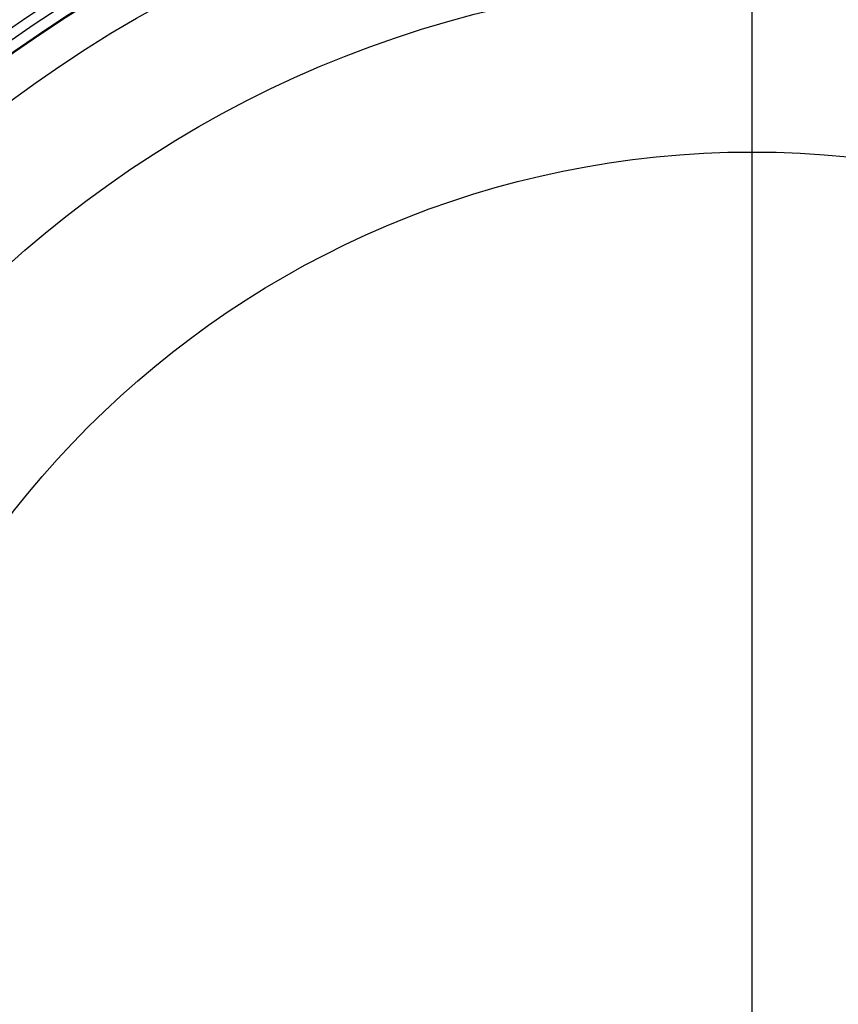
# Model space of a CAD drawing. Header units: millimetres. Extents: x -186 to 186, y -186 to 186.
# Tile 30 of 40: x -59 to 7, y 7 to 86. Entities that reach past the tile are written whole.
import ezdxf

# ---------------------------------------------------------------- set-up
doc = ezdxf.new("R2010")
doc.units = ezdxf.units.MM
doc.layers.add('Ø35', color=7, linetype='Continuous', true_color=0x7d26cd)

msp = doc.modelspace()

# ---------------------------------------------------------------- linework, layer by layer
at = {"layer": 'Ø35'}
for p, q in [((0, -99), (0, 99)), ((0, -75.161, 26.669), (0, 75.161, 26.669))]:
    msp.add_line(p, q, dxfattribs=at)
for centre, radius in [((0, 0, 280.657), 176.344), ((0, 0, 277.846), 173.606), ((0, 0, 185.176), 166.494), ((0, 0, 178.694), 166.464), ((0, 0, 190.203), 166.286), ((0, 0, 195.126), 165.882), ((0, 0, 169.409), 165.831), ((0, 0, 199.917), 165.294), ((0, 0, 164.04), 165.137), ((0, 0, 250), 165), ((0, 0, 204.548), 164.531), ((0, 0, 157.398), 163.932), ((0, 0, 208.987), 163.606), ((0, 0, 213.207), 162.533), ((0, 0, 150.615), 162.317), ((0, 0, 216.979), 161.393), ((0, 0, 143.777), 160.306), ((0, 0, 220.096), 160.302), ((0, 0, 223.522), 158.919), ((0, 0, 136.901), 157.911), ((0, 0, 226.484), 157.532), ((0, 0, 228.238), 156.606), ((0, 0, 129.993), 155.138), ((0, 0, 231.304), 154.908), ((0, 0, 264.5), 153.5), ((0, 0, 123.061), 151.996), ((0, 0, 232.639), 151.667), ((0, 0, 116.113), 148.496), ((0, 0, 109.158), 144.648), ((0, 0, 102.204), 140.464), ((0, 0, 283.132), 137.852), ((0, 0, 281.745), 136.922), ((0, 0, 95.26), 135.956), ((0, 0, 279.112), 135.328), ((0, 0, 276.244), 133.801), ((0, 0, 273.469), 132.552), ((0, 0, 270.814), 131.582), ((0, 0, 88.334), 131.139), ((0, 0, 268.303), 130.878), ((0, 0, 265.954), 130.427), ((0, 0, 259.962), 130.364), ((0, 0, 263.779), 130.207), ((0, 0, 261.784), 130.195), ((0, 0, 81.436), 126.025), ((0, 0, 74.264), 120.38), ((0, 0, 66.786), 114.14), ((0, 0, 8.572), 109.729), ((0, 0, 60.024), 108.19), ((0, 0, 20.928), 103.736), ((0, 0, 25.786), 102.936), ((0, 0, 23.148), 102.068), ((0, 0, 53.322), 102.005), ((0, 0), 99), ((0, 0, 40.122), 88.99), ((0, 0, 26.669), 75.161)]:
    msp.add_circle(centre, radius, dxfattribs=at)
at = {"layer": 'Ø35', "extrusion": (0, 0, -1)}
for centre, radius in [((0, 0, -300), 159), ((0, 0, -300), 156.191), ((0, 0, -298.67), 150.699), ((0, 0, -294.974), 146.426)]:
    msp.add_circle(centre, radius, dxfattribs=at)
at = {"layer": 'Ø35'}
msp.add_open_spline([(0, 75.161, 26.669), (0, 79.771, 31.153), (0, 84.38, 35.638), (0, 88.99, 40.122), (0, 93.419, 44.431), (0, 99.899, 50.992), (0, 108.191, 59.972), (0, 114.33, 66.944), (0, 120.286, 74.077), (0, 125.95, 81.267), (0, 131.144, 88.268), (0, 135.964, 95.191), (0, 140.474, 102.133), (0, 144.662, 109.085), (0, 148.514, 116.04), (0, 152.019, 122.987), (0, 155.166, 129.92), (0, 157.945, 136.83), (0, 160.347, 143.71), (0, 162.362, 150.55), (0, 163.978, 157.313), (0, 165.121, 163.592), (0, 166.037, 170.693), (0, 166.515, 177.75), (0, 166.547, 184.693), (0, 166.321, 190.174), (0, 165.919, 195.092), (0, 165.332, 199.877), (0, 164.572, 204.502), (0, 163.651, 208.936), (0, 162.599, 213.082), (0, 161.483, 216.784), (0, 160.282, 220.228), (0, 159.004, 223.405), (0, 157.743, 226.11), (0, 156.926, 227.659), (0, 156.606, 228.238), (0, 156.04, 229.26), (0, 155.474, 230.282), (0, 154.908, 231.304)], degree=3, knots=[0, 0, 0, 0, 4.313366, 4.313366, 4.313366, 22.851732, 31.972034, 40.979148, 50.719582, 59.846581, 68.434098, 76.870513, 85.149552, 93.265692, 101.214954, 108.995538, 116.606696, 124.051288, 131.333437, 138.461553, 145.434894, 152.185978, 157.600122, 166.908824, 173.391725, 178.423296, 183.362956, 188.190883, 192.88392, 197.419262, 201.773315, 205.714157, 209.016736, 212.711812, 215.98358, 217.9663, 217.9663, 217.9663, 221.471263, 221.471263, 221.471263, 221.471263], dxfattribs=at)

doc.saveas('drawing.dxf')
